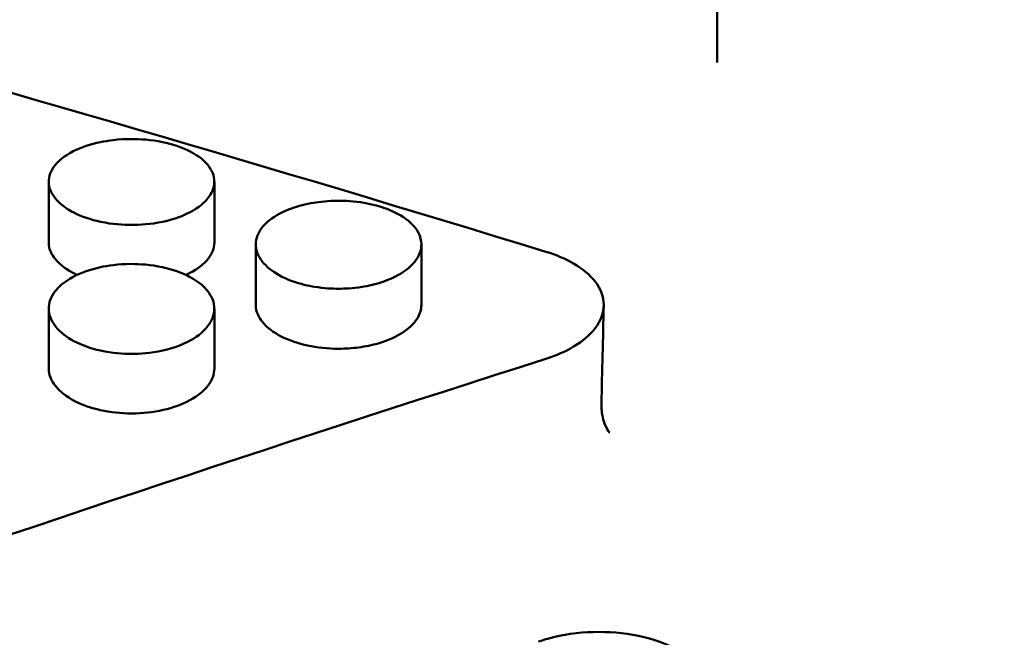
# Model space of a CAD drawing. Header units: millimetres. Extents: x 0 to 420, y 0 to 297.
# Tile 66 of 93: x 183.72 to 187.88, y 204.81 to 207.42. Entities that reach past the tile are written whole.
import ezdxf

# ---------------------------------------------------------------- set-up
doc = ezdxf.new("R2010")
doc.units = ezdxf.units.MM
doc.header["$LTSCALE"] = 0.75
doc.layers.add('FD_Dimensions', color=7, linetype='Continuous', lineweight=25)
doc.layers.add('Visible', color=7, linetype='Continuous', lineweight=50)
doc.styles.get("Standard").update_dxf_attribs({"font": 'arial.ttf'})
doc.dimstyles.new('Dim-ISO-25', dxfattribs={"dimtxt": 3.5, "dimasz": 3.5, "dimexe": 2.1, "dimexo": 2.1, "dimgap": 1.4, "dimtad": 1, "dimzin": 12, "dimdsep": 46, "dimtxsty": 'Standard', "dimcen": 0, "dimazin": 3, "dimtp": 0.1, "dimtm": 0.1, "dimtfac": 0.714286, "dimtmove": 0, "dimatfit": 3, "dimfxl": 1, "dimtzin": 12, "dimarcsym": 0})

# ---------------------------------------------------------------- blocks, each defined once
blk = doc.blocks.new('*D36')
at = {"layer": 'Defpoints', "color": 0, "transparency": 16777216}
for p in [(203.619897, 234.519927), (179.019897, 192.519927), (203.619897, 185.50414)]:
    blk.add_point(p, dxfattribs=at)
at = {"layer": 'FD_Dimensions', "color": 0, "lineweight": -2, "transparency": 16777216}
for p, q in [((179.019897, 194.619927), (179.019897, 236.619927)), ((203.619897, 187.60414), (203.619897, 236.619927)), ((182.519897, 234.519927), (200.119897, 234.519927))]:
    blk.add_line(p, q, dxfattribs=at)
at = {"layer": 'FD_Dimensions', "color": 0, "transparency": 16777216}
for points in [[(182.519897, 235.103261), (182.519897, 233.936594), (179.019897, 234.519927)], [(200.119897, 235.103261), (200.119897, 233.936594), (203.619897, 234.519927)]]:
    blk.add_solid(points, dxfattribs=at)
at = {"layer": 'FD_Dimensions', "color": 0, "transparency": 16777216, "insert": (191.319897, 237.706933), "char_height": 3.5, "attachment_point": 5}
blk.add_mtext('24.6', dxfattribs=at)
blk = doc.blocks.new('*D37')
at = {"layer": 'Defpoints', "color": 0, "transparency": 16777216}
for p in [(199.119897, 225.015219), (179.019897, 193.515219), (199.119897, 188.108598)]:
    blk.add_point(p, dxfattribs=at)
at = {"layer": 'FD_Dimensions', "color": 0, "lineweight": -2, "transparency": 16777216}
for p, q in [((179.019897, 195.615219), (179.019897, 227.115219)), ((199.119897, 190.208598), (199.119897, 227.115219)), ((182.519897, 225.015219), (195.619897, 225.015219))]:
    blk.add_line(p, q, dxfattribs=at)
at = {"layer": 'FD_Dimensions', "color": 0, "transparency": 16777216}
for points in [[(182.519897, 225.598552), (182.519897, 224.431886), (179.019897, 225.015219)], [(195.619897, 225.598552), (195.619897, 224.431886), (199.119897, 225.015219)]]:
    blk.add_solid(points, dxfattribs=at)
at = {"layer": 'FD_Dimensions', "color": 0, "transparency": 16777216, "insert": (189.069897, 228.202225), "char_height": 3.5, "attachment_point": 5}
blk.add_mtext('20.1', dxfattribs=at)
blk = doc.blocks.new('*D38')
at = {"layer": 'Defpoints', "color": 0, "transparency": 16777216}
for p in [(196.119897, 216.405562), (196.119897, 211.608598), (179.019897, 200.74665)]:
    blk.add_point(p, dxfattribs=at)
at = {"layer": 'FD_Dimensions', "color": 0, "lineweight": -2, "transparency": 16777216}
for p, q in [((179.019897, 202.84665), (179.019897, 218.505562)), ((196.119897, 213.708598), (196.119897, 218.505562)), ((182.519897, 216.405562), (192.619897, 216.405562))]:
    blk.add_line(p, q, dxfattribs=at)
at = {"layer": 'FD_Dimensions', "color": 0, "transparency": 16777216}
for points in [[(182.519897, 216.988895), (182.519897, 215.822229), (179.019897, 216.405562)], [(192.619897, 216.988895), (192.619897, 215.822229), (196.119897, 216.405562)]]:
    blk.add_solid(points, dxfattribs=at)
at = {"layer": 'FD_Dimensions', "color": 0, "transparency": 16777216, "insert": (187.569897, 219.562724), "char_height": 3.5, "attachment_point": 5}
blk.add_mtext('17.1', dxfattribs=at)

msp = doc.modelspace()

# ---------------------------------------------------------------- linework, layer by layer
at = {"layer": 'Visible', "extrusion": (0, 1, 0)}
for p, q in [((186.6699, 207.6824), (186.6699, 207.2396)), ((183.845, 206.4788), (183.845, 206.736)), ((184.5448, 206.7361), (184.5448, 206.4788)), ((184.72, 206.2158), (184.72, 206.4709)), ((185.4198, 206.4711), (185.4198, 206.216)), ((183.845, 205.9469), (183.845, 206.1997)), ((184.5448, 206.1997), (184.5448, 205.9469))]:
    msp.add_line(p, q, dxfattribs=at)
at = {"layer": 'Visible'}
for points in [[(179.0199, 208.3582), (181.3286, 207.7889), (183.6373, 207.1483), (185.946, 206.4405)], [(186.1907, 206.2131), (186.1874, 206.0743), (186.1841, 205.9355), (186.1807, 205.7967)], [(185.946, 205.9879), (183.6373, 205.2523), (181.3286, 204.4505), (179.0199, 203.5878)]]:
    msp.add_open_spline(points, degree=3, dxfattribs=at)
for points, knots in [([(184.1949, 206.9166), (184.137, 206.9166), (184.0928, 206.9096), (184.0208, 206.8948), (183.9818, 206.8815), (183.9068, 206.8435), (183.8846, 206.822), (183.8528, 206.7825), (183.8452, 206.7585), (183.8449, 206.7123), (183.8539, 206.689), (183.8941, 206.6392), (183.9239, 206.6195), (183.984, 206.5888), (184.0216, 206.5761), (184.1148, 206.5563), (184.159, 206.5535), (184.1949, 206.5536)], [-0.04807124, -0.04807124, -0.04807124, -0.04807124, -0.04612105, -0.04612105, -0.04318579, -0.04318579, -0.03948246, -0.03948246, -0.03376295, -0.03376295, -0.02744184, -0.02744184, -0.01987673, -0.01987673, -0.01075855, -0.01075855, -0.000001, -0.000001, -0.000001, -0.000001]), ([(184.1949, 206.5536), (184.2294, 206.5536), (184.2745, 206.5561), (184.3801, 206.5787), (184.4156, 206.5937), (184.4627, 206.618), (184.4943, 206.6373), (184.533, 206.6855), (184.5449, 206.7086), (184.5446, 206.7608), (184.5354, 206.7847), (184.5049, 206.8221), (184.4829, 206.8436), (184.4075, 206.8817), (184.3687, 206.8948), (184.2765, 206.9138), (184.2307, 206.9165), (184.1949, 206.9166)], [-0.1685872, -0.1685872, -0.1685872, -0.1685872, -0.135941, -0.135941, -0.1024592, -0.1024592, -0.0703914, -0.0703914, -0.0499477, -0.0499477, -0.0322025, -0.0322025, -0.0201302, -0.0201302, -0.0107282, -0.0107282, -0.000001, -0.000001, -0.000001, -0.000001]), ([(185.0699, 206.6557), (185.0251, 206.6557), (184.9899, 206.6515), (184.9312, 206.6418), (184.8995, 206.6336), (184.8367, 206.6107), (184.8038, 206.5941), (184.7502, 206.5514), (184.7341, 206.528), (184.7193, 206.4869), (184.7166, 206.4625), (184.7358, 206.4101), (184.7552, 206.3871), (184.8001, 206.3509), (184.8311, 206.332), (184.909, 206.3039), (184.943, 206.2966), (185.0086, 206.2858), (185.0432, 206.2842), (185.0699, 206.2842)], [-0.0602317, -0.0602317, -0.0602317, -0.0602317, -0.05539238, -0.05539238, -0.04889183, -0.04889183, -0.04128024, -0.04128024, -0.03324753, -0.03324753, -0.0261462, -0.0261462, -0.01930858, -0.01930858, -0.01303861, -0.01303861, -0.007996, -0.007996, -0.000001, -0.000001, -0.000001, -0.000001]), ([(185.0699, 206.2842), (185.0951, 206.2843), (185.129, 206.2856), (185.1937, 206.296), (185.2268, 206.3029), (185.309, 206.3315), (185.3398, 206.3514), (185.3826, 206.3849), (185.4021, 206.4077), (185.4243, 206.4627), (185.4195, 206.4881), (185.4068, 206.5269), (185.3902, 206.5501), (185.3393, 206.5923), (185.3064, 206.609), (185.2453, 206.6322), (185.2128, 206.6409), (185.1344, 206.6542), (185.0962, 206.6557), (185.0699, 206.6557)], [-0.04147592, -0.04147592, -0.04147592, -0.04147592, -0.0386805, -0.0386805, -0.03694883, -0.03694883, -0.03451581, -0.03451581, -0.03123856, -0.03123856, -0.02725023, -0.02725023, -0.02091764, -0.02091764, -0.014173, -0.014173, -0.00790387, -0.00790387, -0.000001, -0.000001, -0.000001, -0.000001]), ([(183.845, 206.4788), (183.845, 206.4504), (183.8577, 206.4276), (183.8932, 206.3835), (183.9227, 206.364), (183.9549, 206.3475), (183.96, 206.345), (183.9652, 206.3426)], [-0.03876499, -0.03876499, -0.03876499, -0.03876499, -0.03341524, -0.03341524, -0.02519831, -0.02519831, -0.02365805, -0.02365805, -0.02365805, -0.02365805]), ([(184.4246, 206.3426), (184.4303, 206.3453), (184.4359, 206.348), (184.4745, 206.368), (184.5005, 206.3883), (184.5359, 206.4325), (184.5448, 206.4551), (184.5448, 206.4788)], [-0.09042683, -0.09042683, -0.09042683, -0.09042683, -0.08742711, -0.08742711, -0.06922687, -0.06922687, -0.0513557, -0.0513557, -0.0513557, -0.0513557]), ([(185.946, 205.9879), (185.9898, 206.0019), (186.0294, 206.0194), (186.1019, 206.0626), (186.1326, 206.0889), (186.1783, 206.1489), (186.1907, 206.1826), (186.1907, 206.2502), (186.1784, 206.2836), (186.1326, 206.3426), (186.1019, 206.3682), (186.0294, 206.4102), (185.9898, 206.4271), (185.946, 206.4405)], [-0.1037561, -0.1037561, -0.1037561, -0.1037561, -0.0884612, -0.0884612, -0.0711583, -0.0711583, -0.0518804, -0.0518804, -0.0326022, -0.0326022, -0.0152969, -0.0152969, 0, 0, 0, 0]), ([(184.1949, 206.3887), (184.137, 206.3887), (184.0928, 206.3814), (184.0208, 206.3659), (183.9818, 206.352), (183.9068, 206.3122), (183.8846, 206.2897), (183.8528, 206.2483), (183.8452, 206.2233), (183.8449, 206.1749), (183.8539, 206.1505), (183.8941, 206.0984), (183.9239, 206.0778), (183.984, 206.0457), (184.0216, 206.0324), (184.1148, 206.0118), (184.159, 206.0088), (184.1949, 206.0089)], [-0.04807106, -0.04807106, -0.04807106, -0.04807106, -0.04612091, -0.04612091, -0.04318562, -0.04318562, -0.03948224, -0.03948224, -0.03376267, -0.03376267, -0.02744165, -0.02744165, -0.01987662, -0.01987662, -0.0107585, -0.0107585, -0.000001, -0.000001, -0.000001, -0.000001]), ([(184.1949, 206.0089), (184.2294, 206.0089), (184.2745, 206.0115), (184.3801, 206.0351), (184.4156, 206.0508), (184.4627, 206.0762), (184.4943, 206.0964), (184.533, 206.1468), (184.5449, 206.171), (184.5446, 206.2257), (184.5354, 206.2507), (184.5049, 206.2898), (184.4829, 206.3123), (184.4075, 206.3522), (184.3687, 206.3659), (184.2765, 206.3858), (184.2307, 206.3887), (184.1949, 206.3887)], [-0.1685858, -0.1685858, -0.1685858, -0.1685858, -0.1359388, -0.1359388, -0.1024566, -0.1024566, -0.0703889, -0.0703889, -0.0499456, -0.0499456, -0.032201, -0.032201, -0.0201293, -0.0201293, -0.0107278, -0.0107278, -0.000001, -0.000001, -0.000001, -0.000001]), ([(184.72, 206.2158), (184.72, 206.1868), (184.7327, 206.1634), (184.7682, 206.1184), (184.7977, 206.0984), (184.8626, 206.0643), (184.9026, 206.0524), (184.9803, 206.0354), (185.024, 206.0307), (185.0699, 206.0307)], [-0.03876518, -0.03876518, -0.03876518, -0.03876518, -0.03341526, -0.03341526, -0.02519827, -0.02519827, -0.0137609, -0.0137609, 0, 0, 0, 0]), ([(185.0699, 206.0307), (185.0988, 206.0307), (185.1273, 206.0326), (185.1835, 206.0403), (185.2113, 206.0461), (185.2833, 206.0667), (185.317, 206.0837), (185.3757, 206.1221), (185.3942, 206.145), (185.4146, 206.1794), (185.4198, 206.1978), (185.4198, 206.216)], [-0.414681, -0.414681, -0.414681, -0.414681, -0.3801569, -0.3801569, -0.3454622, -0.3454622, -0.2817022, -0.2817022, -0.1896225, -0.1896225, -0.0948927, -0.0948927, -0.0948927, -0.0948927]), ([(183.845, 205.9469), (183.845, 205.9172), (183.8577, 205.8933), (183.8932, 205.8473), (183.9227, 205.8268), (183.9876, 205.792), (184.0276, 205.7797), (184.1053, 205.7624), (184.149, 205.7576), (184.1949, 205.7576)], [-0.03876473, -0.03876473, -0.03876473, -0.03876473, -0.03341517, -0.03341517, -0.02519823, -0.02519823, -0.01376091, -0.01376091, 0, 0, 0, 0]), ([(184.1949, 205.7576), (184.2412, 205.7577), (184.2857, 205.7626), (184.3712, 205.7818), (184.4087, 205.7953), (184.4745, 205.831), (184.5005, 205.8522), (184.5359, 205.8984), (184.5448, 205.9221), (184.5448, 205.9469)], [-0.12339465, -0.12339465, -0.12339465, -0.12339465, -0.10537122, -0.10537122, -0.0874239, -0.0874239, -0.06922427, -0.06922427, -0.05135372, -0.05135372, -0.05135372, -0.05135372]), ([(186.1807, 205.7967), (186.1801, 205.7709), (186.1844, 205.7443), (186.1971, 205.7059), (186.2046, 205.6922), (186.2134, 205.679), (186.2159, 205.6764), (186.2159, 205.6764)], [0.00001107, 0.00001107, 0.00001107, 0.00001107, 0.01721278, 0.01721278, 0.03149071, 0.03149071, 0.04139332, 0.04139332, 0.04139332, 0.04139332]), ([(186.6699, 204.5397), (186.6699, 204.577), (186.6574, 204.6168), (186.6063, 204.6895), (186.5678, 204.7226), (186.4791, 204.7748), (186.4228, 204.7973), (186.2996, 204.8271), (186.2327, 204.8345), (186.1699, 204.8345), (186.1071, 204.8345), (186.0401, 204.8271), (185.9565, 204.8069), (185.9351, 204.8005), (185.9146, 204.7935)], [0.2260261, 0.2260261, 0.2260261, 0.2260261, 0.2448609, 0.2448609, 0.2636957, 0.2636957, 0.2825301, 0.2825301, 0.3013646, 0.3013646, 0.3013646, 0.3201989, 0.3201989, 0.3269536, 0.3269536, 0.3269536, 0.3269536])]:
    msp.add_open_spline(points, degree=3, knots=knots, dxfattribs=at)

# ---------------------------------------------------------------- dimensions: what is measured, and where the dimension line sits
at = {"layer": 'FD_Dimensions'}
for base, p1, p2, picture, middle in [((203.6199, 234.5199), (179.0199, 192.5199), (203.6199, 185.5041), '*D36', (191.3199, 237.7069)), ((199.1199, 225.0152), (179.0199, 193.5152), (199.1199, 188.1086), '*D37', (189.0699, 228.2022)), ((196.1199, 216.4056), (179.0199, 200.7466), (196.1199, 211.6086), '*D38', (187.5699, 219.5627))]:
    dim = msp.add_linear_dim(base=base, p1=p1, p2=p2, dimstyle='Dim-ISO-25', override={"dimlfac": 1, "dimclrd": 0, "dimclre": 0}, dxfattribs=at)
    dim.commit()
    dim.dimension.update_dxf_attribs({"geometry": picture, "text_midpoint": middle})

doc.saveas('drawing.dxf')
